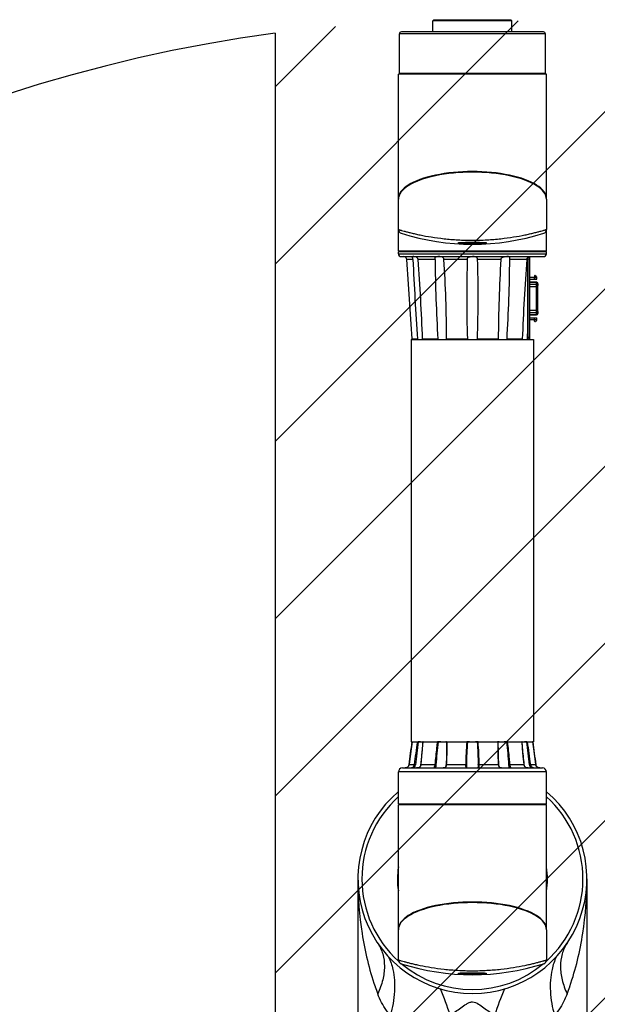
# Model space of a CAD drawing. Header units: millimetres. Extents: x 28 to 5852, y 59 to 4130.
# Tile 25 of 27: x 4163 to 4456, y 1620 to 2119. Entities that reach past the tile are written whole.
import ezdxf

# ---------------------------------------------------------------- set-up
doc = ezdxf.new("R2010")
doc.units = ezdxf.units.MM
for name, color, linetype in [('ARM2_ABL193', 7, 'Continuous'), ('COVER_S_PBL207', 7, 'Continuous'), ('COVER_S_PBL212', 7, 'Continuous'), ('FLANGE_E_PBL192', 7, 'Continuous'), ('FLANGE_J3_PBL223', 7, 'Continuous'), ('FLANGE_J4_PBL202', 7, 'Continuous'), ('FLANGE_J5_PBL194', 7, 'Continuous'), ('HOLDER_M_PBL205', 7, 'Continuous'), ('HOLDER_S_PBL208', 7, 'Continuous'), ('HOLDER_S_PBL210', 7, 'Continuous'), ('HOLDER_S_PBL213', 7, 'Continuous'), ('MODULE_M_ABL204', 7, 'Continuous'), ('MODULE_S_ABL206', 7, 'Continuous'), ('MODULE_S_ABL209', 7, 'Continuous'), ('MODULE_S_ABL211', 7, 'Continuous'), ('PIPE2_PBL214', 7, 'Continuous'), ('PLATE_PBL215', 7, 'Continuous'), ('PORT_PBL201', 7, 'Continuous'), ('오른쪽_16_VBL184', 7, 'Continuous')]:
    doc.layers.add(name, color=color, linetype=linetype)

# ---------------------------------------------------------------- blocks, each defined once
blk = doc.blocks.new('FLANGE_E_PBL192', base_point=(1288.44, 1674.54))
at = {"layer": 'FLANGE_E_PBL192', "color": 7}
for p, q in [((1268.74, 1687.99), (1268.44, 1687.69)), ((1268.44, 1681.99), (1268.44, 1687.69)), ((1308.44, 1687.69), (1268.44, 1687.69)), ((1308.14, 1687.99), (1268.74, 1687.99)), ((1308.14, 1687.99), (1308.44, 1687.69)), ((1308.44, 1681.99), (1308.44, 1687.69)), ((1251.44, 1661.19), (1251.44, 1680.99)), ((1324.44, 1681.99), (1252.44, 1681.99)), ((1325.44, 1661.19), (1325.44, 1680.99)), ((1251.54, 1661.09), (1251.44, 1661.19)), ((1251.44, 1661.19), (1325.44, 1661.19)), ((1251.54, 1661.09), (1325.34, 1661.09)), ((1325.34, 1661.09), (1325.44, 1661.19))]:
    blk.add_line(p, q, dxfattribs=at)
at = {"layer": 'FLANGE_E_PBL192', "color": 2}
blk.add_line((1325.44, 1680.99), (1251.44, 1680.99), dxfattribs=at)
at = {"layer": 'FLANGE_E_PBL192', "color": 7}
for centre, start, end in [((1252.44, 1680.99), 90, 180), ((1324.44, 1680.99), 0, 90)]:
    blk.add_arc(centre, 1, start, end, dxfattribs=at)
blk = doc.blocks.new('FLANGE_J5_PBL194', base_point=(1288.44, 1548.69))
at = {"layer": 'FLANGE_J5_PBL194', "color": 7}
for p, q in [((1251.44, 1571.19), (1250.94, 1570.69)), ((1325.44, 1571.19), (1325.94, 1570.69)), ((1250.94, 1569.69), (1250.94, 1570.69)), ((1325.94, 1570.69), (1250.94, 1570.69)), ((1252.44, 1568.19), (1324.44, 1568.19)), ((1316.44, 1529.39), (1316.44, 1567.68)), ((1325.94, 1569.69), (1325.94, 1570.69)), ((1257.83, 1526.49), (1260.66, 1526.49)), ((1263.2, 1526.49), (1270.93, 1526.49)), ((1275.34, 1526.43), (1275.34, 1526.49)), ((1275.34, 1526.49), (1285.9, 1526.49)), ((1290.99, 1526.49), (1301.54, 1526.49)), ((1301.54, 1526.49), (1301.54, 1526.43)), ((1305.96, 1526.49), (1313.68, 1526.49)), ((1316.21, 1526.19), (1316.21, 1526.21)), ((1316.44, 1526.19), (1316.44, 1526.57))]:
    blk.add_line(p, q, dxfattribs=at)
at = {"layer": 'FLANGE_J5_PBL194', "color": 2}
for p, q in [((1250.94, 1569.69), (1325.94, 1569.69)), ((1258.3, 1566.79), (1255.14, 1566.79)), ((1269.55, 1566.79), (1260.89, 1566.79)), ((1285.85, 1566.79), (1274.03, 1566.79)), ((1302.85, 1566.79), (1291.03, 1566.79)), ((1315.99, 1566.79), (1307.34, 1566.79))]:
    blk.add_line(p, q, dxfattribs=at)
at = {"layer": 'FLANGE_J5_PBL194', "color": 7}
for centre, radius, start, end in [((1252.44, 1569.69), 1.5, 180, 270), ((-5975.66, 1063.55), 7248.29, 3.661961, 3.981235), ((1830.89, 1548.37), 545.35, 178.0641, 180.0746), ((746.23, 1548.38), 545.11, 359.925, 1.9364), ((1324.44, 1569.69), 1.5, 270, 360), ((1893.88, 1547.21), 608.34, 179.9572, 181.95124), ((682.74, 1547.21), 608.6, 358.04918, 0.04235), ((1200.79, 1467.96), 81.73, 45.4394, 45.7393), ((1270.48, 1537.95), 15.09, 229.4069, 231.1858), ((1275.58, 1531.12), 6.56, 224.898, 228.7186), ((1288.47, 1527.93), 2.95, 209.187, 216.1048), ((1288.42, 1527.93), 2.95, 323.8947, 330.8129), ((1303.59, 1526.43), 2.05, 179.9978, 181.0805), ((1303.45, 1526.43), 1.91, 181.024, 186.9892), ((1301.31, 1531.12), 6.56, 311.2805, 315.1014)]:
    blk.add_arc(centre, radius, start, end, dxfattribs=at)
for points, knots in [([(1255.14, 1566.79), (1255.12, 1567.1), (1254.89, 1567.65), (1254.23, 1568.11), (1253.76, 1568.19), (1253.54, 1568.19)], [0, 0, 0, 0, 0.394685, 0.719466, 1, 1, 1, 1]), ([(1257.83, 1568.15), (1257.83, 1568.19), (1258.03, 1568.2), (1258.12, 1568.19), (1258.22, 1568.19)], [0, 0, 0, 0, 0.269402, 1, 1, 1, 1]), ([(1258.3, 1566.79), (1258.3, 1566.98), (1258.24, 1567.32), (1258.07, 1567.74), (1257.93, 1567.99), (1257.83, 1568.11), (1257.83, 1568.15)], [0, 0, 0, 0, 0.388948, 0.707111, 0.910969, 1, 1, 1, 1]), ([(1260.89, 1566.79), (1260.88, 1566.95), (1260.79, 1567.27), (1260.41, 1567.79), (1259.69, 1568.12), (1258.9, 1568.2), (1258.42, 1568.19), (1258.22, 1568.19)], [0, 0, 0, 0, 0.14437, 0.288763, 0.568855, 0.815868, 1, 1, 1, 1]), ([(1258.3, 1566.79), (1258.59, 1560.08), (1259.3, 1546.64), (1260.17, 1533.21), (1260.66, 1526.49)], [0, 0, 0, 0, 0.499756, 1, 1, 1, 1]), ([(1263.2, 1526.49), (1262.95, 1533.21), (1262.29, 1546.66), (1261.42, 1560.08), (1260.89, 1566.79)], [0, 0, 0, 0, 0.499771, 1, 1, 1, 1]), ([(1269.54, 1567.33), (1269.54, 1567.44), (1269.55, 1567.63), (1269.58, 1567.88), (1269.69, 1568.06), (1269.88, 1568.15), (1270.1, 1568.18), (1270.47, 1568.2), (1270.78, 1568.19), (1270.99, 1568.19)], [0, 0, 0, 0, 0.156828, 0.27468, 0.364256, 0.45244, 0.558175, 0.685852, 1, 1, 1, 1]), ([(1269.55, 1566.79), (1269.55, 1566.84), (1269.55, 1567.02), (1269.54, 1567.2), (1269.54, 1567.33)], [0, 0, 0, 0, 0.261025, 1, 1, 1, 1]), ([(1269.55, 1566.79), (1269.58, 1560.08), (1269.89, 1546.64), (1270.51, 1533.21), (1270.93, 1526.49)], [0, 0, 0, 0, 0.499728, 1, 1, 1, 1]), ([(1274.03, 1566.79), (1274.01, 1567.1), (1273.76, 1567.74), (1272.85, 1568.14), (1271.92, 1568.2), (1271.29, 1568.19), (1270.99, 1568.19)], [0, 0, 0, 0, 0.249101, 0.497694, 0.756772, 1, 1, 1, 1]), ([(1275.34, 1526.49), (1275.33, 1533.21), (1275.08, 1546.65), (1274.47, 1560.09), (1274.03, 1566.79)], [0, 0, 0, 0, 0.499798, 1, 1, 1, 1]), ([(1285.85, 1566.79), (1285.86, 1566.95), (1285.89, 1567.25), (1286.03, 1567.65), (1286.3, 1567.94), (1286.66, 1568.1), (1287.06, 1568.17), (1287.66, 1568.2), (1288.12, 1568.19), (1288.44, 1568.19)], [0, 0, 0, 0, 0.136816, 0.25841, 0.366328, 0.474754, 0.593233, 0.722377, 1, 1, 1, 1]), ([(1291.03, 1566.79), (1291.03, 1566.95), (1290.99, 1567.25), (1290.85, 1567.65), (1290.58, 1567.94), (1290.23, 1568.1), (1289.82, 1568.17), (1289.22, 1568.2), (1288.76, 1568.19), (1288.44, 1568.19)], [0, 0, 0, 0, 0.1368, 0.258367, 0.366264, 0.474698, 0.5932, 0.722366, 1, 1, 1, 1]), ([(1302.85, 1566.79), (1302.42, 1560.09), (1301.81, 1546.65), (1301.56, 1533.21), (1301.54, 1526.49)], [0, 0, 0, 0, 0.500202, 1, 1, 1, 1]), ([(1302.85, 1566.79), (1302.87, 1567.1), (1303.13, 1567.74), (1304.04, 1568.14), (1304.97, 1568.2), (1305.59, 1568.19), (1305.89, 1568.19)], [0, 0, 0, 0, 0.249101, 0.497694, 0.756772, 1, 1, 1, 1]), ([(1307.34, 1567.33), (1307.34, 1567.44), (1307.34, 1567.63), (1307.3, 1567.88), (1307.19, 1568.06), (1307.01, 1568.15), (1306.79, 1568.18), (1306.41, 1568.2), (1306.11, 1568.19), (1305.89, 1568.19)], [0, 0, 0, 0, 0.156828, 0.27468, 0.364256, 0.45244, 0.558175, 0.685852, 1, 1, 1, 1]), ([(1305.96, 1526.49), (1306.37, 1533.21), (1307, 1546.64), (1307.31, 1560.08), (1307.34, 1566.79)], [0, 0, 0, 0, 0.500272, 1, 1, 1, 1]), ([(1307.34, 1566.79), (1307.34, 1566.84), (1307.34, 1567.02), (1307.34, 1567.2), (1307.34, 1567.33)], [0, 0, 0, 0, 0.261025, 1, 1, 1, 1]), ([(1315.99, 1566.79), (1315.47, 1560.08), (1314.59, 1546.66), (1313.94, 1533.21), (1313.68, 1526.49)], [0, 0, 0, 0, 0.500229, 1, 1, 1, 1]), ([(1315.99, 1566.79), (1316.01, 1566.95), (1316.09, 1567.27), (1316.48, 1567.79), (1317.19, 1568.12), (1317.98, 1568.2), (1318.46, 1568.19), (1318.67, 1568.19)], [0, 0, 0, 0, 0.144418, 0.288859, 0.569021, 0.816015, 1, 1, 1, 1])]:
    blk.add_open_spline(points, degree=3, knots=knots, dxfattribs=at)
for points in [[(1263.37, 1526.19), (1263.32, 1526.3), (1263.26, 1526.4), (1263.2, 1526.49)], [(1275.33, 1526.19), (1275.34, 1526.27), (1275.34, 1526.35), (1275.34, 1526.43)], [(1313.68, 1526.49), (1313.62, 1526.4), (1313.57, 1526.3), (1313.51, 1526.19)], [(1316.21, 1526.21), (1316.24, 1526.61), (1316.27, 1527.01), (1316.3, 1527.41)], [(1316.3, 1527.41), (1316.35, 1528.1), (1316.39, 1528.79), (1316.44, 1529.48)]]:
    blk.add_open_spline(points, degree=3, dxfattribs=at)
blk = doc.blocks.new('PORT_PBL201', base_point=(1319.54, 1546.97))
at = {"layer": 'PORT_PBL201', "color": 7}
for p, q in [((1317.44, 1557.79), (1319.74, 1557.79)), ((1317.44, 1556.79), (1321.04, 1556.79)), ((1319.94, 1558.48), (1319.94, 1557.99)), ((1319.94, 1556.79), (1319.94, 1557.64)), ((1321.04, 1557.64), (1319.94, 1557.64)), ((1320.06, 1558.62), (1320.12, 1558.64)), ((1320.42, 1558.54), (1320.97, 1557.88)), ((1321.04, 1556.79), (1321.04, 1557.69)), ((1320.84, 1555.19), (1317.44, 1555.19)), ((1321.64, 1554.48), (1321.64, 1554.48)), ((1321.64, 1554.48), (1321.64, 1554.48)), ((1321.64, 1554.46), (1321.64, 1553.6)), ((1321.64, 1539.52), (1321.64, 1554.42)), ((1321.64, 1554.42), (1321.64, 1554.42)), ((1321.64, 1553.86), (1321.64, 1553.86)), ((1321.64, 1553.78), (1321.64, 1553.78)), ((1321.64, 1553.63), (1321.64, 1553.63)), ((1320.84, 1538.74), (1317.44, 1538.74)), ((1317.44, 1537.14), (1321.04, 1537.14)), ((1319.74, 1536.14), (1317.44, 1536.14)), ((1319.94, 1536.29), (1319.94, 1537.14)), ((1319.94, 1536.29), (1321.04, 1536.29)), ((1321.04, 1536.25), (1321.04, 1537.14)), ((1321.64, 1540.34), (1321.64, 1540.35)), ((1321.64, 1540.34), (1321.64, 1539.48)), ((1321.64, 1540.31), (1321.64, 1540.31)), ((1321.64, 1540.16), (1321.64, 1540.15)), ((1321.64, 1540.08), (1321.64, 1540.08)), ((1321.64, 1539.52), (1321.64, 1539.52)), ((1319.94, 1535.46), (1319.94, 1535.94)), ((1320.12, 1535.3), (1320.06, 1535.32)), ((1320.97, 1536.06), (1320.42, 1535.4))]:
    blk.add_line(p, q, dxfattribs=at)
at = {"layer": 'PORT_PBL201', "color": 2}
for p, q in [((1319.94, 1557.58), (1321.04, 1557.58)), ((1320.84, 1555.14), (1317.44, 1555.14)), ((1317.44, 1554.24), (1320.84, 1554.24)), ((1321.19, 1552.82), (1317.44, 1552.82)), ((1320.84, 1538.74), (1320.84, 1555.19)), ((1321.61, 1552.82), (1321.19, 1552.82)), ((1321.64, 1554.39), (1321.64, 1554.39)), ((1321.64, 1553.56), (1321.64, 1553.56)), ((1317.44, 1541.12), (1321.64, 1541.12)), ((1320.84, 1539.7), (1317.44, 1539.7)), ((1317.44, 1538.79), (1320.84, 1538.79)), ((1319.94, 1536.36), (1321.04, 1536.36)), ((1321.64, 1540.38), (1321.64, 1540.38)), ((1321.64, 1539.55), (1321.64, 1539.55))]:
    blk.add_line(p, q, dxfattribs=at)
at = {"layer": 'PORT_PBL201', "color": 7}
for centre, radius, start, end in [((1319.74, 1557.99), 0.2, 270, 360), ((1320.09, 1558.48), 0.15, 103.2725, 180), ((1320.19, 1558.34), 0.3, 40, 103.2725), ((1320.74, 1557.69), 0.3, 0, 40), ((1320.84, 1554.39), 0.8, 6.1705, 90), ((1318.41, 1554.37), 3.23, 0.9472, 1.2362), ((1322.09, 1553.6), 0.454, 180.0379, 180.9412), ((1322.4, 1553.61), 0.76, 180.9756, 182.237), ((1319.74, 1535.94), 0.2, 0, 90), ((1320.84, 1539.54), 0.8, 270, 353.8295), ((1320.74, 1536.25), 0.3, 320, 360), ((1322.54, 1540.33), 0.903, 177.8119, 178.3682), ((1318.41, 1539.57), 3.24, 358.7661, 359.0528), ((1320.09, 1535.46), 0.15, 180, 256.7275), ((1320.19, 1535.59), 0.3, 256.7275, 320)]:
    blk.add_arc(centre, radius, start, end, dxfattribs=at)
at = {"layer": 'PORT_PBL201', "color": 2}
for centre, start, end in [((1320.9, 1553.47), 8.049, 9.8251), ((1320.9, 1540.47), 350.1731, 351.951)]:
    blk.add_arc(centre, 0.743, start, end, dxfattribs=at)
for points, knots in [([(1321.64, 1554.48), (1321.61, 1554.66), (1321.41, 1555.01), (1321.03, 1555.14), (1320.84, 1555.14)], [0, 0, 0, 0, 0.494333, 1, 1, 1, 1]), ([(1320.84, 1554.24), (1321.03, 1554.24), (1321.4, 1554.12), (1321.6, 1553.78), (1321.63, 1553.6)], [0, 0, 0, 0, 0.505443, 1, 1, 1, 1]), ([(1321.64, 1552.83), (1321.64, 1552.82), (1321.63, 1552.82), (1321.61, 1552.82), (1321.61, 1552.82)], [0, 0, 0, 0, 0.337617, 1, 1, 1, 1]), ([(1321.63, 1540.34), (1321.6, 1540.16), (1321.4, 1539.82), (1321.03, 1539.7), (1320.84, 1539.7)], [0, 0, 0, 0, 0.494483, 1, 1, 1, 1]), ([(1320.84, 1538.79), (1321.03, 1538.79), (1321.41, 1538.93), (1321.61, 1539.28), (1321.64, 1539.46)], [0, 0, 0, 0, 0.505594, 1, 1, 1, 1])]:
    blk.add_open_spline(points, degree=3, knots=knots, dxfattribs=at)
at = {"layer": 'PORT_PBL201', "color": 7}
for points, knots in [([(1321.64, 1554.48), (1321.64, 1554.48), (1321.64, 1554.47), (1321.64, 1554.45), (1321.64, 1554.44)], [0, 0, 0, 0, 0.149814, 1, 1, 1, 1]), ([(1321.64, 1554.48), (1321.64, 1554.48), (1321.64, 1554.48), (1321.64, 1554.48), (1321.64, 1554.48)], [0, 0, 0, 0, 0.712711, 1, 1, 1, 1]), ([(1321.64, 1553.49), (1321.64, 1553.5), (1321.64, 1553.53), (1321.64, 1553.56), (1321.64, 1553.58)], [0, 0, 0, 0, 0.293112, 1, 1, 1, 1]), ([(1321.64, 1552.83), (1321.64, 1552.89), (1321.64, 1553.11), (1321.64, 1553.33), (1321.64, 1553.49)], [0, 0, 0, 0, 0.291076, 1, 1, 1, 1]), ([(1321.64, 1540.45), (1321.64, 1540.5), (1321.64, 1540.72), (1321.64, 1540.94), (1321.64, 1541.11)], [0, 0, 0, 0, 0.193921, 1, 1, 1, 1]), ([(1321.64, 1540.36), (1321.64, 1540.37), (1321.64, 1540.4), (1321.64, 1540.43), (1321.64, 1540.45)], [0, 0, 0, 0, 0.205749, 1, 1, 1, 1]), ([(1321.64, 1539.5), (1321.64, 1539.5), (1321.64, 1539.48), (1321.64, 1539.47), (1321.64, 1539.46)], [0, 0, 0, 0, 0.349425, 1, 1, 1, 1]), ([(1321.64, 1539.45), (1321.64, 1539.45), (1321.64, 1539.46), (1321.64, 1539.46), (1321.64, 1539.46)], [0, 0, 0, 0, 0.259497, 1, 1, 1, 1]), ([(1321.64, 1539.46), (1321.64, 1539.46), (1321.64, 1539.46), (1321.64, 1539.46), (1321.64, 1539.45)], [0, 0, 0, 0, 0.67208, 1, 1, 1, 1])]:
    blk.add_open_spline(points, degree=3, knots=knots, dxfattribs=at)
for points in [[(1321.64, 1554.46), (1321.64, 1554.46), (1321.64, 1554.47), (1321.64, 1554.48)], [(1321.64, 1539.46), (1321.64, 1539.47), (1321.64, 1539.48), (1321.64, 1539.48)]]:
    blk.add_open_spline(points, degree=3, dxfattribs=at)
blk = doc.blocks.new('FLANGE_J4_PBL202', base_point=(1288.44, 1306.54))
at = {"layer": 'FLANGE_J4_PBL202', "color": 7}
for p, q in [((1257.97, 1322.49), (1257.86, 1322.39)), ((1257.86, 1322.39), (1257.86, 1322.4)), ((1257.86, 1322.4), (1260.53, 1322.4)), ((1260.53, 1322.4), (1260.63, 1322.39)), ((1260.63, 1322.39), (1260.78, 1322.39)), ((1260.78, 1322.39), (1260.95, 1322.38)), ((1262.15, 1322.38), (1260.95, 1322.38)), ((1262.15, 1322.38), (1262.2, 1322.49)), ((1263.41, 1322.49), (1263.3, 1322.39)), ((1263.3, 1322.39), (1263.3, 1322.39)), ((1263.39, 1322.4), (1270.68, 1322.4)), ((1272.4, 1322.38), (1271.19, 1322.38)), ((1272.4, 1322.38), (1272.4, 1322.49)), ((1275.07, 1322.49), (1274.97, 1322.38)), ((1275.33, 1322.38), (1274.97, 1322.38)), ((1275.63, 1322.4), (1285.59, 1322.4)), ((1286.96, 1322.38), (1286.05, 1322.38)), ((1286.96, 1322.38), (1286.9, 1322.49)), ((1289.98, 1322.49), (1289.93, 1322.38)), ((1290.84, 1322.38), (1289.93, 1322.38)), ((1291.3, 1322.4), (1301.26, 1322.4)), ((1301.91, 1322.38), (1301.55, 1322.38)), ((1301.91, 1322.38), (1301.81, 1322.49)), ((1304.48, 1322.49), (1304.48, 1322.38)), ((1305.7, 1322.38), (1304.48, 1322.38)), ((1306.15, 1322.39), (1306.21, 1322.4)), ((1306.21, 1322.4), (1313.5, 1322.4)), ((1313.59, 1322.39), (1313.48, 1322.49)), ((1313.59, 1322.39), (1313.59, 1322.39)), ((1314.68, 1322.49), (1314.74, 1322.38)), ((1315.93, 1322.38), (1314.74, 1322.38)), ((1315.93, 1322.38), (1316.26, 1322.39)), ((1316.26, 1322.39), (1316.35, 1322.4)), ((1316.35, 1322.4), (1319.02, 1322.4)), ((1319.03, 1322.39), (1318.91, 1322.49)), ((1319.02, 1322.4), (1319.03, 1322.4)), ((1275.34, 1320.67), (1275.34, 1320.66)), ((1301.54, 1320.66), (1301.54, 1320.67)), ((1250.94, 1291.09), (1250.94, 1307.19)), ((1252.94, 1309.19), (1323.94, 1309.19)), ((1256.07, 1310.13), (1255.76, 1309.76)), ((1256.28, 1310.59), (1256.07, 1310.13)), ((1256.36, 1310.93), (1256.28, 1310.59)), ((1285.54, 1309.79), (1285.54, 1309.79)), ((1291.29, 1309.25), (1291.27, 1309.22)), ((1291.34, 1309.79), (1291.34, 1309.79)), ((1320.81, 1310.14), (1320.6, 1310.6)), ((1321.12, 1309.76), (1320.81, 1310.14)), ((1321.12, 1309.76), (1321.12, 1309.76)), ((1321.68, 1309.4), (1321.48, 1309.49)), ((1325.94, 1291.09), (1325.94, 1307.19)), ((1250.94, 1291.09), (1325.94, 1291.09)), ((1251.44, 1290.59), (1250.94, 1291.09)), ((1325.44, 1290.59), (1325.94, 1291.09))]:
    blk.add_line(p, q, dxfattribs=at)
at = {"layer": 'FLANGE_J4_PBL202', "color": 2}
for p, q in [((1260.53, 1322.4), (1260.63, 1322.49)), ((1260.96, 1322.49), (1260.95, 1322.38)), ((1263.48, 1322.49), (1263.39, 1322.4)), ((1263.39, 1322.38), (1263.39, 1322.4)), ((1263.39, 1322.38), (1263.39, 1322.4)), ((1270.68, 1322.4), (1270.74, 1322.49)), ((1271.14, 1322.49), (1271.19, 1322.38)), ((1275.33, 1322.38), (1275.45, 1322.49)), ((1275.33, 1322.38), (1275.34, 1320.67)), ((1275.67, 1322.49), (1275.63, 1322.4)), ((1285.59, 1322.4), (1285.6, 1322.49)), ((1285.96, 1322.49), (1286.05, 1322.38)), ((1290.84, 1322.38), (1290.93, 1322.49)), ((1291.29, 1322.49), (1291.3, 1322.4)), ((1301.26, 1322.4), (1301.21, 1322.49)), ((1301.44, 1322.49), (1301.55, 1322.38)), ((1301.54, 1320.67), (1301.55, 1322.38)), ((1305.7, 1322.38), (1305.75, 1322.49)), ((1306.14, 1322.49), (1306.21, 1322.4)), ((1313.5, 1322.4), (1313.41, 1322.49)), ((1313.5, 1322.4), (1313.5, 1322.38)), ((1313.5, 1322.4), (1313.5, 1322.38)), ((1315.93, 1322.38), (1315.93, 1322.49)), ((1316.25, 1322.49), (1316.35, 1322.4)), ((1325.94, 1307.19), (1250.94, 1307.19)), ((1256.36, 1310.93), (1256.36, 1310.93)), ((1256.36, 1310.93), (1258.94, 1310.93)), ((1262.37, 1310.93), (1269.43, 1310.93)), ((1275.37, 1310.93), (1285.02, 1310.93)), ((1291.87, 1310.93), (1301.52, 1310.93)), ((1307.45, 1310.93), (1314.51, 1310.93)), ((1317.94, 1310.93), (1320.53, 1310.93)), ((1320.53, 1310.93), (1320.53, 1310.93))]:
    blk.add_line(p, q, dxfattribs=at)
at = {"layer": 'FLANGE_J4_PBL202', "color": 7}
for points in [[(1257.86, 1322.39), (1257.42, 1318.96), (1256.9, 1315), (1256.36, 1310.93)], [(1263.3, 1322.39), (1263.04, 1318.99), (1262.69, 1314.97), (1262.28, 1310.91)], [(1314.61, 1310.91), (1314.2, 1314.95), (1313.84, 1318.98), (1313.59, 1322.39)], [(1320.53, 1310.93), (1319.99, 1314.98), (1319.47, 1318.94), (1319.03, 1322.39)], [(1275.34, 1320.66), (1275.33, 1318.7), (1275.24, 1314.84), (1275.07, 1310.89)], [(1301.81, 1310.89), (1301.64, 1314.83), (1301.56, 1318.69), (1301.54, 1320.66)], [(1256.29, 1310.6), (1256.07, 1310.14), (1255.77, 1309.76), (1255.41, 1309.49), (1255.02, 1309.31), (1254.6, 1309.21), (1254.3, 1309.19)], [(1255.41, 1309.49), (1255.4, 1309.49), (1255.21, 1309.4)], [(1262.28, 1310.91), (1262.22, 1310.6), (1262.05, 1310.14), (1261.78, 1309.76), (1261.44, 1309.48), (1261.04, 1309.31), (1260.57, 1309.21), (1260.19, 1309.19)], [(1275.07, 1310.89), (1275.04, 1310.54), (1274.95, 1310.07), (1274.82, 1309.72), (1274.61, 1309.45), (1274.32, 1309.29), (1273.96, 1309.21), (1273.65, 1309.19)], [(1285.61, 1309.22), (1285.61, 1309.22), (1285.58, 1309.29), (1285.55, 1309.49), (1285.54, 1309.79)], [(1285.8, 1309.19), (1285.7, 1309.2), (1285.62, 1309.22)], [(1291.27, 1309.22), (1291.28, 1309.22), (1291.2, 1309.2), (1291.08, 1309.19)], [(1291.34, 1309.79), (1291.33, 1309.5), (1291.3, 1309.3), (1291.29, 1309.25)], [(1303.23, 1309.19), (1302.93, 1309.21), (1302.57, 1309.29), (1302.28, 1309.45), (1302.08, 1309.71), (1301.94, 1310.06), (1301.85, 1310.52), (1301.81, 1310.89)], [(1316.7, 1309.19), (1316.33, 1309.21), (1315.86, 1309.3), (1315.46, 1309.48), (1315.11, 1309.75), (1314.84, 1310.12), (1314.67, 1310.58), (1314.61, 1310.91)], [(1322.59, 1309.19), (1322.29, 1309.21), (1321.87, 1309.31), (1321.48, 1309.49), (1321.13, 1309.75), (1320.82, 1310.13), (1320.6, 1310.59), (1320.53, 1310.93)]]:
    blk.add_lwpolyline(points, dxfattribs=at)
at = {"layer": 'FLANGE_J4_PBL202', "color": 2}
for centre, radius, start, end in [((-489.74, 1545.54), 1761.79, 352.34716, 352.72334), ((1647.55, 1263), 391.55, 171.275, 172.9693), ((1719.38, 1262.5), 462.32, 172.5581, 173.9958), ((857.52, 1262.5), 462.31, 6.0041, 7.4419), ((929.36, 1263), 391.53, 7.0307, 8.7251), ((3066.64, 1545.55), 1761.81, 187.27666, 187.65283), ((1254.3, 1311.53), 2.33, 269.9827, 276.7406), ((1254.3, 1311.47), 2.27, 276.7625, 278.3086), ((1254.31, 1311.41), 2.21, 278.2877, 288.3721), ((1254.34, 1311.33), 2.13, 288.4483, 289.4954), ((1254.36, 1311.28), 2.07, 289.458, 300.8963), ((1254.37, 1311.19), 2, 342.9588, 352.3509), ((1260.24, 1312.52), 3.32, 275.4108, 275.8789), ((1260.02, 1311.18), 2.37, 347.2702, 353.8826), ((1285.66, 1310.01), 0.808, 254.1964, 255.1676)]:
    blk.add_arc(centre, radius, start, end, dxfattribs=at)
at = {"layer": 'FLANGE_J4_PBL202', "color": 7}
for centre, radius, start, end in [((1262.15, 1323.86), 1.48, 270.0165, 272.8316), ((1269.96, 1289.39), 33.02, 88.4735, 88.7528), ((1270, 1291.45), 30.95, 88.1156, 88.4424), ((1270.07, 1293.26), 29.14, 87.9008, 88.1397), ((1270.44, 1303.4), 19, 87.7388, 87.8935), ((1285.23, 1302.32), 20.08, 88.488, 88.9939), ((1285.46, 1310.82), 11.58, 87.5633, 88.502), ((1291.46, 1309.83), 12.57, 91.5282, 92.2609), ((1291.64, 1302.69), 19.71, 91.0016, 91.5168), ((1306.38, 1305.1), 17.29, 92.1076, 92.2776), ((1306.79, 1294.08), 28.32, 91.8531, 92.0983), ((1306.87, 1291.98), 30.42, 91.3572, 91.8808), ((1314.74, 1323.86), 1.48, 267.1669, 269.9835), ((1252.94, 1307.19), 2, 90, 180), ((1323.94, 1307.19), 2, 0, 90)]:
    blk.add_arc(centre, radius, start, end, dxfattribs=at)
for points, knots in [([(1262.22, 1322.38), (1262.27, 1322.38), (1262.47, 1322.4), (1262.66, 1322.46), (1262.8, 1322.5)], [0, 0, 0, 0, 0.266116, 1, 1, 1, 1]), ([(1263.3, 1322.39), (1263.3, 1322.39), (1263.34, 1322.39), (1263.37, 1322.39), (1263.39, 1322.4)], [0, 0, 0, 0, 0.28387, 1, 1, 1, 1]), ([(1274.48, 1322.5), (1274.53, 1322.48), (1274.69, 1322.43), (1274.85, 1322.38), (1274.97, 1322.38)], [0, 0, 0, 0, 0.285623, 1, 1, 1, 1]), ([(1275.33, 1322.38), (1275.35, 1322.39), (1275.4, 1322.39), (1275.45, 1322.39), (1275.48, 1322.39)], [0, 0, 0, 0, 0.306622, 1, 1, 1, 1]), ([(1286.96, 1322.38), (1287.02, 1322.38), (1287.27, 1322.4), (1287.52, 1322.46), (1287.71, 1322.5)], [0, 0, 0, 0, 0.237795, 1, 1, 1, 1]), ([(1289.17, 1322.5), (1289.24, 1322.48), (1289.49, 1322.43), (1289.74, 1322.38), (1289.93, 1322.38)], [0, 0, 0, 0, 0.260476, 1, 1, 1, 1]), ([(1290.84, 1322.38), (1290.85, 1322.38), (1290.89, 1322.38), (1290.93, 1322.39), (1290.96, 1322.39)], [0, 0, 0, 0, 0.214669, 1, 1, 1, 1]), ([(1301.41, 1322.39), (1301.42, 1322.39), (1301.45, 1322.39), (1301.48, 1322.39), (1301.51, 1322.39)], [0, 0, 0, 0, 0.296725, 1, 1, 1, 1]), ([(1301.51, 1322.39), (1301.51, 1322.39), (1301.53, 1322.38), (1301.54, 1322.38), (1301.55, 1322.38)], [0, 0, 0, 0, 0.375047, 1, 1, 1, 1]), ([(1301.91, 1322.38), (1301.95, 1322.38), (1302.12, 1322.4), (1302.28, 1322.46), (1302.41, 1322.5)], [0, 0, 0, 0, 0.211645, 1, 1, 1, 1]), ([(1313.5, 1322.4), (1313.51, 1322.4), (1313.53, 1322.39), (1313.56, 1322.39), (1313.57, 1322.39)], [0, 0, 0, 0, 0.31879, 1, 1, 1, 1]), ([(1313.57, 1322.39), (1313.58, 1322.39), (1313.58, 1322.39), (1313.59, 1322.39), (1313.59, 1322.39)], [0, 0, 0, 0, 0.684665, 1, 1, 1, 1]), ([(1314.09, 1322.5), (1314.13, 1322.48), (1314.32, 1322.43), (1314.52, 1322.39), (1314.67, 1322.38)], [0, 0, 0, 0, 0.232914, 1, 1, 1, 1])]:
    blk.add_open_spline(points, degree=3, knots=knots, dxfattribs=at)
at = {"layer": 'FLANGE_J4_PBL202', "color": 2}
for points, knots in [([(1262.37, 1310.93), (1262.48, 1311.88), (1262.87, 1315.69), (1263.2, 1319.51), (1263.39, 1322.38)], [0, 0, 0, 0, 0.250545, 1, 1, 1, 1]), ([(1270.68, 1322.4), (1270.55, 1321.44), (1270.05, 1317.63), (1269.67, 1313.8), (1269.43, 1310.93)], [0, 0, 0, 0, 0.250344, 1, 1, 1, 1]), ([(1275.37, 1310.93), (1275.42, 1311.88), (1275.6, 1315.7), (1275.66, 1319.53), (1275.63, 1322.4)], [0, 0, 0, 0, 0.250376, 1, 1, 1, 1]), ([(1301.26, 1322.4), (1301.25, 1321.44), (1301.24, 1317.62), (1301.36, 1313.79), (1301.52, 1310.93)], [0, 0, 0, 0, 0.249613, 1, 1, 1, 1]), ([(1307.45, 1310.93), (1307.38, 1311.88), (1307.04, 1315.71), (1306.61, 1319.54), (1306.21, 1322.4)], [0, 0, 0, 0, 0.249673, 1, 1, 1, 1]), ([(1313.5, 1322.38), (1313.56, 1321.43), (1313.84, 1317.6), (1314.2, 1313.79), (1314.51, 1310.93)], [0, 0, 0, 0, 0.249375, 1, 1, 1, 1]), ([(1255.42, 1309.5), (1255.62, 1309.62), (1255.99, 1309.94), (1256.22, 1310.38), (1256.29, 1310.61)], [0, 0, 0, 0, 0.497195, 1, 1, 1, 1]), ([(1257.88, 1309.29), (1257.85, 1309.28), (1257.78, 1309.25), (1257.7, 1309.22), (1257.65, 1309.21)], [0, 0, 0, 0, 0.293575, 1, 1, 1, 1]), ([(1258.94, 1310.93), (1258.92, 1310.74), (1258.75, 1310.09), (1258.3, 1309.51), (1257.88, 1309.29)], [0, 0, 0, 0, 0.287719, 1, 1, 1, 1]), ([(1258.87, 1309.19), (1258.97, 1309.3), (1259.34, 1309.79), (1259.54, 1310.4), (1259.59, 1310.86)], [0, 0, 0, 0, 0.237695, 1, 1, 1, 1]), ([(1259.59, 1310.86), (1259.53, 1310.87), (1259.32, 1310.9), (1259.1, 1310.93), (1258.94, 1310.93)], [0, 0, 0, 0, 0.290048, 1, 1, 1, 1]), ([(1260.58, 1309.21), (1260.99, 1309.26), (1261.61, 1309.45), (1262.14, 1310.08), (1262.28, 1310.46), (1262.33, 1310.66)], [0, 0, 0, 0, 0.503193, 0.749918, 1, 1, 1, 1]), ([(1262.28, 1310.91), (1262.28, 1310.92), (1262.32, 1310.92), (1262.35, 1310.93), (1262.37, 1310.93)], [0, 0, 0, 0, 0.277043, 1, 1, 1, 1]), ([(1269.43, 1310.93), (1269.42, 1310.8), (1269.39, 1310.55), (1269.3, 1310.19), (1269.19, 1309.88), (1269.09, 1309.62), (1269.02, 1309.43), (1268.97, 1309.3), (1269, 1309.2), (1269.06, 1309.19), (1269.09, 1309.19)], [0, 0, 0, 0, 0.20769, 0.405469, 0.585087, 0.736057, 0.848243, 0.917685, 0.955725, 1, 1, 1, 1]), ([(1270.12, 1310.86), (1270.08, 1310.87), (1269.85, 1310.91), (1269.62, 1310.93), (1269.43, 1310.93)], [0, 0, 0, 0, 0.208535, 1, 1, 1, 1]), ([(1269.72, 1309.19), (1269.77, 1309.31), (1269.97, 1309.84), (1270.09, 1310.41), (1270.12, 1310.86)], [0, 0, 0, 0, 0.215517, 1, 1, 1, 1]), ([(1273.65, 1309.19), (1273.9, 1309.19), (1274.36, 1309.22), (1275.23, 1309.68), (1275.35, 1310.46), (1275.37, 1310.93)], [0, 0, 0, 0, 0.263602, 0.497557, 1, 1, 1, 1]), ([(1275.07, 1310.89), (1275.07, 1310.89), (1275.11, 1310.91), (1275.2, 1310.92), (1275.3, 1310.93), (1275.37, 1310.93)], [0, 0, 0, 0, 0.088254, 0.291026, 1, 1, 1, 1]), ([(1285.02, 1310.93), (1285.01, 1310.72), (1285, 1310.34), (1284.99, 1309.83), (1285.1, 1309.4), (1285.33, 1309.27), (1285.44, 1309.24)], [0, 0, 0, 0, 0.329925, 0.609451, 0.817456, 1, 1, 1, 1]), ([(1285.56, 1310.86), (1285.55, 1310.88), (1285.48, 1310.89), (1285.37, 1310.91), (1285.2, 1310.92), (1285.08, 1310.93), (1285.02, 1310.93)], [0, 0, 0, 0, 0.116638, 0.344469, 0.653897, 1, 1, 1, 1]), ([(1285.54, 1309.79), (1285.54, 1309.88), (1285.55, 1310.23), (1285.56, 1310.59), (1285.56, 1310.86)], [0, 0, 0, 0, 0.235794, 1, 1, 1, 1]), ([(1291.3, 1309.21), (1291.43, 1309.22), (1291.71, 1309.3), (1291.86, 1309.66), (1291.89, 1309.97), (1291.89, 1310.38), (1291.87, 1310.7), (1291.87, 1310.93)], [0, 0, 0, 0, 0.19607, 0.393116, 0.520262, 0.666941, 1, 1, 1, 1]), ([(1291.32, 1310.86), (1291.34, 1310.88), (1291.4, 1310.89), (1291.52, 1310.91), (1291.69, 1310.92), (1291.81, 1310.93), (1291.87, 1310.93)], [0, 0, 0, 0, 0.116632, 0.344465, 0.653899, 1, 1, 1, 1]), ([(1291.32, 1310.86), (1291.32, 1310.77), (1291.33, 1310.41), (1291.34, 1310.05), (1291.34, 1309.79)], [0, 0, 0, 0, 0.261184, 1, 1, 1, 1]), ([(1301.81, 1310.89), (1301.81, 1310.89), (1301.78, 1310.91), (1301.69, 1310.92), (1301.59, 1310.93), (1301.52, 1310.93)], [0, 0, 0, 0, 0.088258, 0.291028, 1, 1, 1, 1]), ([(1301.52, 1310.93), (1301.54, 1310.46), (1301.66, 1309.68), (1302.52, 1309.22), (1302.99, 1309.19), (1303.23, 1309.19)], [0, 0, 0, 0, 0.502442, 0.736396, 1, 1, 1, 1]), ([(1306.76, 1310.86), (1306.81, 1310.87), (1307.04, 1310.91), (1307.27, 1310.93), (1307.45, 1310.93)], [0, 0, 0, 0, 0.208529, 1, 1, 1, 1]), ([(1306.76, 1310.86), (1306.77, 1310.7), (1306.84, 1310.13), (1307.01, 1309.58), (1307.16, 1309.19)], [0, 0, 0, 0, 0.274312, 1, 1, 1, 1]), ([(1307.8, 1309.19), (1307.83, 1309.19), (1307.89, 1309.2), (1307.92, 1309.3), (1307.87, 1309.43), (1307.8, 1309.62), (1307.69, 1309.88), (1307.59, 1310.19), (1307.5, 1310.55), (1307.46, 1310.8), (1307.45, 1310.93)], [0, 0, 0, 0, 0.044275, 0.082315, 0.151756, 0.263942, 0.414913, 0.59453, 0.79231, 1, 1, 1, 1]), ([(1314.61, 1310.91), (1314.61, 1310.92), (1314.56, 1310.92), (1314.54, 1310.93), (1314.51, 1310.93)], [0, 0, 0, 0, 0.277075, 1, 1, 1, 1]), ([(1314.51, 1310.93), (1314.54, 1310.67), (1314.67, 1310.16), (1315.35, 1309.34), (1316.18, 1309.19), (1316.7, 1309.19)], [0, 0, 0, 0, 0.252089, 0.498695, 1, 1, 1, 1]), ([(1317.29, 1310.86), (1317.36, 1310.87), (1317.57, 1310.9), (1317.79, 1310.93), (1317.94, 1310.93)], [0, 0, 0, 0, 0.290041, 1, 1, 1, 1]), ([(1317.29, 1310.86), (1317.31, 1310.7), (1317.42, 1310.1), (1317.71, 1309.53), (1318.01, 1309.19)], [0, 0, 0, 0, 0.260008, 1, 1, 1, 1]), ([(1319, 1309.3), (1318.89, 1309.36), (1318.35, 1309.75), (1318.01, 1310.4), (1317.94, 1310.93)], [0, 0, 0, 0, 0.198268, 1, 1, 1, 1]), ([(1319.33, 1309.19), (1319.32, 1309.19), (1319.25, 1309.2), (1319.18, 1309.22), (1319.13, 1309.24)], [0, 0, 0, 0, 0.194471, 1, 1, 1, 1]), ([(1320.53, 1310.93), (1320.56, 1310.67), (1320.74, 1310.16), (1321.4, 1309.42), (1322.14, 1309.19), (1322.59, 1309.19)], [0, 0, 0, 0, 0.269844, 0.538515, 1, 1, 1, 1])]:
    blk.add_open_spline(points, degree=3, knots=knots, dxfattribs=at)
for points in [[(1270.12, 1310.86), (1270.39, 1314.71), (1270.73, 1318.55), (1271.19, 1322.38)], [(1285.59, 1322.4), (1285.25, 1318.58), (1285.08, 1314.75), (1285.02, 1310.93)], [(1285.56, 1310.86), (1285.62, 1314.7), (1285.76, 1318.55), (1286.05, 1322.38)], [(1290.84, 1322.38), (1291.12, 1318.55), (1291.27, 1314.7), (1291.32, 1310.86)], [(1291.87, 1310.93), (1291.81, 1314.75), (1291.64, 1318.58), (1291.3, 1322.4)], [(1305.7, 1322.38), (1306.15, 1318.55), (1306.49, 1314.71), (1306.76, 1310.86)], [(1257.65, 1309.21), (1257.62, 1309.2), (1257.58, 1309.19), (1257.55, 1309.19)], [(1260.19, 1309.19), (1260.31, 1309.19), (1260.43, 1309.2), (1260.55, 1309.21)], [(1285.45, 1309.23), (1285.52, 1309.21), (1285.6, 1309.2), (1285.67, 1309.2)], [(1285.67, 1309.2), (1285.72, 1309.2), (1285.76, 1309.19), (1285.8, 1309.19)], [(1291.08, 1309.19), (1291.15, 1309.19), (1291.23, 1309.2), (1291.3, 1309.21)], [(1319.13, 1309.24), (1319.09, 1309.26), (1319.04, 1309.28), (1319, 1309.3)]]:
    blk.add_open_spline(points, degree=3, dxfattribs=at)
at = {"layer": 'FLANGE_J4_PBL202', "color": 7}
for points in [[(1272.4, 1322.38), (1272.68, 1322.38), (1272.95, 1322.44), (1273.21, 1322.5)], [(1275.48, 1322.39), (1275.53, 1322.39), (1275.58, 1322.39), (1275.63, 1322.4)], [(1285.95, 1322.39), (1285.99, 1322.38), (1286.02, 1322.38), (1286.05, 1322.38)], [(1301.26, 1322.4), (1301.31, 1322.39), (1301.36, 1322.39), (1301.41, 1322.39)], [(1303.67, 1322.5), (1303.94, 1322.44), (1304.21, 1322.38), (1304.48, 1322.38)]]:
    blk.add_open_spline(points, degree=3, dxfattribs=at)
blk = doc.blocks.new('PIPE2_PBL214', base_point=(1288.44, 1424.34))
at = {"layer": 'PIPE2_PBL214', "color": 7}
for p, q in [((1257.44, 1526.19), (1257.44, 1322.49)), ((1257.44, 1526.19), (1319.44, 1526.19)), ((1319.44, 1526.19), (1319.44, 1322.49)), ((1257.44, 1322.49), (1319.44, 1322.49))]:
    blk.add_line(p, q, dxfattribs=at)
blk = doc.blocks.new('PLATE_PBL215', base_point=(1316.94, 1547.19))
at = {"layer": 'PLATE_PBL215', "color": 7}
for p, q in [((1316.44, 1566.99), (1316.44, 1526.57)), ((1316.98, 1567.99), (1317.44, 1567.99)), ((1317.44, 1526.39), (1317.44, 1567.99)), ((1317.44, 1526.39), (1316.44, 1526.39))]:
    blk.add_line(p, q, dxfattribs=at)
at = {"layer": 'PLATE_PBL215', "color": 2}
for p, q in [((1317.44, 1566.99), (1316.44, 1566.99)), ((1316.44, 1527.39), (1317.44, 1527.39))]:
    blk.add_line(p, q, dxfattribs=at)
blk = doc.blocks.new('ARM2_ABL193', base_point=(1288.44, 1430.89))
at = {"layer": 'FLANGE_J4_PBL202'}
blk.add_blockref('FLANGE_J4_PBL202', (1288.44, 1306.54), dxfattribs=at)
at = {"layer": 'FLANGE_J5_PBL194'}
blk.add_blockref('FLANGE_J5_PBL194', (1288.44, 1548.69), dxfattribs=at)
at = {"layer": 'PIPE2_PBL214'}
blk.add_blockref('PIPE2_PBL214', (1288.44, 1424.34), dxfattribs=at)
at = {"layer": 'PLATE_PBL215'}
blk.add_blockref('PLATE_PBL215', (1316.94, 1547.19), dxfattribs=at)
at = {"layer": 'PORT_PBL201'}
blk.add_blockref('PORT_PBL201', (1319.54, 1546.97), dxfattribs=at)
blk = doc.blocks.new('HOLDER_M_PBL205', base_point=(1288.44, 1218.49))
at = {"layer": 'HOLDER_M_PBL205', "color": 2}
for p, q in [((1230.44, 1252.99), (1230.45, 1252.79)), ((1239.11, 1198.58), (1239.17, 1198.4)), ((1239.14, 1198.59), (1239.21, 1198.41)), ((1337.68, 1198.41), (1337.74, 1198.59)), ((1337.72, 1198.4), (1337.78, 1198.58))]:
    blk.add_line(p, q, dxfattribs=at)
at = {"layer": 'HOLDER_M_PBL205', "color": 7}
for p, q in [((1230.44, 1252.99), (1230.44, 1183.99)), ((1346.44, 1252.99), (1346.44, 1183.99)), ((1230.44, 1183.99), (1346.44, 1183.99))]:
    blk.add_line(p, q, dxfattribs=at)
at = {"layer": 'HOLDER_M_PBL205', "color": 2}
for centre, radius, start, end in [((1363.07, 1241.49), 131.18, 199.1773, 200.8538), ((1048.1, 1106.35), 241.91, 18.7215, 22.0837), ((1528.79, 1106.35), 241.91, 157.9163, 161.2786), ((1213.8, 1241.5), 131.19, 339.1463, 340.8227)]:
    blk.add_arc(centre, radius, start, end, dxfattribs=at)
for points, knots in [([(1230.44, 1252.79), (1230.45, 1243.63), (1231.83, 1225.25), (1236.09, 1207.28), (1239.11, 1198.58)], [0, 0, 0, 0, 0.498549, 1, 1, 1, 1]), ([(1337.78, 1198.58), (1340.8, 1207.31), (1345.08, 1225.36), (1346.44, 1243.81), (1346.44, 1252.99)], [0, 0, 0, 0, 0.50145, 1, 1, 1, 1]), ([(1240.48, 1220.38), (1241.6, 1218.74), (1243.35, 1214.95), (1244.15, 1208.54), (1243.21, 1201.63), (1241.54, 1197.08), (1240.48, 1194.79)], [0, 0, 0, 0, 0.223389, 0.459398, 0.716984, 1, 1, 1, 1]), ([(1336.4, 1220.38), (1335.29, 1218.74), (1333.54, 1214.95), (1332.74, 1208.54), (1333.68, 1201.63), (1335.34, 1197.08), (1336.4, 1194.79)], [0, 0, 0, 0, 0.223389, 0.459398, 0.716984, 1, 1, 1, 1]), ([(1245.98, 1213.49), (1246.94, 1211.47), (1248.81, 1205.78), (1249.41, 1195.65), (1248.01, 1187.92), (1246.89, 1183.99)], [0, 0, 0, 0, 0.222982, 0.592149, 1, 1, 1, 1]), ([(1330.9, 1213.49), (1329.95, 1211.47), (1328.08, 1205.78), (1327.47, 1195.65), (1328.88, 1187.92), (1330, 1183.99)], [0, 0, 0, 0, 0.222982, 0.592149, 1, 1, 1, 1]), ([(1246.89, 1183.99), (1246.18, 1184.73), (1243.5, 1187.98), (1241.61, 1191.82), (1240.48, 1194.79)], [0, 0, 0, 0, 0.242661, 1, 1, 1, 1]), ([(1336.4, 1194.79), (1336.02, 1193.78), (1334.4, 1189.91), (1332.15, 1186.25), (1330, 1183.99)], [0, 0, 0, 0, 0.258917, 1, 1, 1, 1]), ([(1277.21, 1183.99), (1278.14, 1184.58), (1279.96, 1185.8), (1282.63, 1187.74), (1284.86, 1189.37), (1286.79, 1190.46), (1289, 1191), (1291.64, 1189.68), (1294.25, 1187.75), (1296.93, 1185.8), (1298.75, 1184.58), (1299.68, 1183.99)], [0, 0, 0, 0, 0.124469, 0.249586, 0.375069, 0.437917, 0.500619, 0.624932, 0.750416, 0.875532, 1, 1, 1, 1])]:
    blk.add_open_spline(points, degree=3, knots=knots, dxfattribs=at)
blk = doc.blocks.new('MODULE_M_ABL204', base_point=(1288.44, 1218.49))
at = {"layer": 'HOLDER_M_PBL205'}
blk.add_blockref('HOLDER_M_PBL205', (1288.44, 1218.49), dxfattribs=at)
blk = doc.blocks.new('COVER_S_PBL207', base_point=(1288.44, 1215.98))
at = {"layer": 'COVER_S_PBL207', "color": 7}
for p, q in [((1250.94, 1211.96), (1250.94, 1227.26)), ((1325.94, 1227.26), (1325.94, 1211.96)), ((1281.44, 1204.7), (1281.44, 1205.31)), ((1281.44, 1204.99), (1295.44, 1204.99)), ((1295.44, 1205.31), (1295.44, 1204.7))]:
    blk.add_line(p, q, dxfattribs=at)
for centre, radius, start, end in [((1252.94, 1211.96), 2, 180, 252.4914), ((1323.94, 1211.96), 2, 287.5086, 360), ((1288.44, 1324.49), 120, 252.4915, 287.5085)]:
    blk.add_arc(centre, radius, start, end, dxfattribs=at)
blk.add_ellipse((1288.44, 1227.26), major_axis=(37.5, 0), ratio=0.366379, start_param=0, end_param=3.141593, dxfattribs=at)
at = {"layer": 'COVER_S_PBL207', "color": 2}
for points, knots in [([(1250.94, 1211.96), (1250.96, 1211.95), (1251.02, 1211.94), (1251.15, 1211.89), (1251.38, 1211.83), (1251.7, 1211.74), (1252.11, 1211.62), (1252.82, 1211.41), (1253.92, 1211.11), (1255.49, 1210.69), (1257.38, 1210.21), (1259.55, 1209.7), (1262.98, 1208.96), (1267.83, 1208.07), (1274.22, 1207.21), (1281.18, 1206.63), (1288.44, 1206.43), (1295.7, 1206.63), (1302.67, 1207.21), (1309.06, 1208.07), (1313.91, 1208.96), (1317.33, 1209.7), (1319.51, 1210.21), (1321.39, 1210.69), (1322.96, 1211.11), (1324.07, 1211.41), (1324.78, 1211.62), (1325.19, 1211.74), (1325.5, 1211.83), (1325.73, 1211.89), (1325.86, 1211.94), (1325.93, 1211.95), (1325.94, 1211.96)], [0, 0, 0, 0, 0.000627, 0.002503, 0.005623, 0.009973, 0.015538, 0.022296, 0.039293, 0.060735, 0.086355, 0.11586, 0.148941, 0.224521, 0.310336, 0.403313, 0.500001, 0.596688, 0.689661, 0.775474, 0.851054, 0.884135, 0.913641, 0.939262, 0.960705, 0.977703, 0.984462, 0.990026, 0.994377, 0.997497, 0.999373, 1, 1, 1, 1]), ([(1281.44, 1205.31), (1282.6, 1205.38), (1284.93, 1205.46), (1288.44, 1205.51), (1291.96, 1205.46), (1294.29, 1205.38), (1295.44, 1205.31)], [0, 0, 0, 0, 0.247539, 0.499993, 0.752471, 1, 1, 1, 1])]:
    blk.add_open_spline(points, degree=3, knots=knots, dxfattribs=at)
blk = doc.blocks.new('HOLDER_S_PBL208', base_point=(1288.44, 1258.93))
at = {"layer": 'HOLDER_S_PBL208', "color": 7}
for p, q in [((1250.94, 1227.26), (1250.94, 1290.59)), ((1325.94, 1290.59), (1250.94, 1290.59)), ((1325.94, 1227.26), (1325.94, 1290.59))]:
    blk.add_line(p, q, dxfattribs=at)
blk.add_ellipse((1288.44, 1227.57), major_axis=(37.5, 0), ratio=0.365957, start_param=6.283185, end_param=9.424778, dxfattribs=at)
blk = doc.blocks.new('MODULE_S_ABL206', base_point=(1288.44, 1258.93))
at = {"layer": 'COVER_S_PBL207'}
blk.add_blockref('COVER_S_PBL207', (1288.44, 1215.98), dxfattribs=at)
at = {"layer": 'HOLDER_S_PBL208'}
blk.add_blockref('HOLDER_S_PBL208', (1288.44, 1258.93), dxfattribs=at)
blk = doc.blocks.new('HOLDER_S_PBL210', base_point=(1288.44, 1576.58))
at = {"layer": 'HOLDER_S_PBL210', "color": 7}
for p, q in [((1250.94, 1571.19), (1250.94, 1581.96)), ((1325.94, 1571.19), (1325.94, 1581.96)), ((1250.94, 1571.19), (1325.94, 1571.19))]:
    blk.add_line(p, q, dxfattribs=at)
blk = doc.blocks.new('MODULE_S_ABL209', base_point=(1288.44, 1576.58))
at = {"layer": 'HOLDER_S_PBL210'}
blk.add_blockref('HOLDER_S_PBL210', (1288.44, 1576.58), dxfattribs=at)
blk = doc.blocks.new('COVER_S_PBL212', base_point=(1288.44, 1585.98))
at = {"layer": 'COVER_S_PBL212', "color": 7}
for p, q in [((1250.94, 1581.96), (1250.94, 1597.26)), ((1325.94, 1597.26), (1325.94, 1581.96)), ((1281.44, 1574.7), (1281.44, 1575.31)), ((1281.44, 1574.99), (1295.44, 1574.99)), ((1295.44, 1575.31), (1295.44, 1574.7))]:
    blk.add_line(p, q, dxfattribs=at)
for centre, radius, start, end in [((1252.94, 1581.96), 2, 180, 252.4914), ((1323.94, 1581.96), 2, 287.5086, 360), ((1288.44, 1694.49), 120, 252.4915, 287.5085)]:
    blk.add_arc(centre, radius, start, end, dxfattribs=at)
blk.add_ellipse((1288.44, 1597.26), major_axis=(37.5, 0), ratio=0.366379, start_param=0, end_param=3.141593, dxfattribs=at)
at = {"layer": 'COVER_S_PBL212', "color": 2}
for points, knots in [([(1250.94, 1581.96), (1250.96, 1581.95), (1251.02, 1581.94), (1251.15, 1581.89), (1251.38, 1581.83), (1251.7, 1581.74), (1252.11, 1581.62), (1252.82, 1581.41), (1253.92, 1581.11), (1255.49, 1580.69), (1257.38, 1580.21), (1259.55, 1579.7), (1262.98, 1578.96), (1267.83, 1578.07), (1274.22, 1577.21), (1281.18, 1576.63), (1288.44, 1576.43), (1295.7, 1576.63), (1302.67, 1577.21), (1309.06, 1578.07), (1313.91, 1578.96), (1317.33, 1579.7), (1319.51, 1580.21), (1321.39, 1580.69), (1322.96, 1581.11), (1324.07, 1581.41), (1324.78, 1581.62), (1325.19, 1581.74), (1325.5, 1581.83), (1325.73, 1581.89), (1325.86, 1581.94), (1325.93, 1581.95), (1325.94, 1581.96)], [0, 0, 0, 0, 0.000627, 0.002503, 0.005623, 0.009973, 0.015538, 0.022296, 0.039293, 0.060735, 0.086355, 0.11586, 0.148941, 0.224521, 0.310336, 0.403313, 0.500001, 0.596688, 0.689661, 0.775474, 0.851054, 0.884135, 0.913641, 0.939262, 0.960705, 0.977703, 0.984462, 0.990026, 0.994377, 0.997497, 0.999373, 1, 1, 1, 1]), ([(1281.44, 1575.31), (1282.6, 1575.38), (1284.93, 1575.46), (1288.44, 1575.51), (1291.96, 1575.46), (1294.29, 1575.38), (1295.44, 1575.31)], [0, 0, 0, 0, 0.247539, 0.499993, 0.752471, 1, 1, 1, 1])]:
    blk.add_open_spline(points, degree=3, knots=knots, dxfattribs=at)
blk = doc.blocks.new('HOLDER_S_PBL213', base_point=(1288.44, 1628.93))
at = {"layer": 'HOLDER_S_PBL213', "color": 7}
for p, q in [((1250.94, 1597.26), (1250.94, 1660.59)), ((1325.94, 1660.59), (1250.94, 1660.59)), ((1325.94, 1597.26), (1325.94, 1660.59))]:
    blk.add_line(p, q, dxfattribs=at)
blk.add_ellipse((1288.44, 1597.57), major_axis=(37.5, 0), ratio=0.365957, start_param=6.283185, end_param=9.424778, dxfattribs=at)
blk = doc.blocks.new('MODULE_S_ABL211', base_point=(1288.44, 1628.93))
at = {"layer": 'COVER_S_PBL212'}
blk.add_blockref('COVER_S_PBL212', (1288.44, 1585.98), dxfattribs=at)
at = {"layer": 'HOLDER_S_PBL213'}
blk.add_blockref('HOLDER_S_PBL213', (1288.44, 1628.93), dxfattribs=at)
blk = doc.blocks.new('FLANGE_J3_PBL223', base_point=(1297.65, 1247.09))
at = {"layer": 'FLANGE_J3_PBL223', "color": 7}
blk.add_arc((1288.44, 1252.99), 58, 130.3829, 49.62, dxfattribs=at)
at = {"layer": 'FLANGE_J3_PBL223', "color": 2}
for radius, start, end in [(56, 132.0911, 228.0194), (56, 311.9871, 47.9108), (38, 170.7162, 189.1093), (38, 350.7162, 9.1093), (56, 229.9418, 310.0581)]:
    blk.add_arc((1288.44, 1252.99), radius, start, end, dxfattribs=at)
blk = doc.blocks.new('오른쪽_16_VBL184', base_point=(1244.29, 1237.99))
at = {"layer": 'ARM2_ABL193'}
blk.add_blockref('ARM2_ABL193', (1288.44, 1430.89), dxfattribs=at)
at = {"layer": 'FLANGE_E_PBL192'}
blk.add_blockref('FLANGE_E_PBL192', (1288.44, 1674.54), dxfattribs=at)
at = {"layer": 'FLANGE_J3_PBL223'}
blk.add_blockref('FLANGE_J3_PBL223', (1297.65, 1247.09), dxfattribs=at)
at = {"layer": 'MODULE_M_ABL204'}
blk.add_blockref('MODULE_M_ABL204', (1288.44, 1218.49), dxfattribs=at)
at = {"layer": 'MODULE_S_ABL206'}
blk.add_blockref('MODULE_S_ABL206', (1288.44, 1258.93), dxfattribs=at)
at = {"layer": 'MODULE_S_ABL209'}
blk.add_blockref('MODULE_S_ABL209', (1288.44, 1576.58), dxfattribs=at)
at = {"layer": 'MODULE_S_ABL211'}
blk.add_blockref('MODULE_S_ABL211', (1288.44, 1628.93), dxfattribs=at)

msp = doc.modelspace()

# ---------------------------------------------------------------- hatches: boundary and pattern name
at = {"ltscale": 1000, "true_color": 0xed4b40}
h = msp.add_hatch(dxfattribs=at)
h.set_pattern_fill('ANSI31', color=13, scale=20)
h.set_pattern_definition([(45, (-7082.99, -2465.41), (-44.90128, 44.90128), [])])
edge = h.paths.add_edge_path()
edge.add_arc((4392.5, 1363.874), 755, 82.388789, 97.611211)
edge.add_line((4292.5, 2112.222), (4292.5, 615.526))
edge.add_arc((4392.5, 1363.874), 755, 262.388789, 277.611211)
edge.add_line((4492.5, 615.526), (4492.5, 2112.222))

# ---------------------------------------------------------------- linework, layer by layer
at = {"ltscale": 1000}
msp.add_line((4292.5, 2112.222), (4292.5, 615.526), dxfattribs=at)
msp.add_arc((4392.5, 1363.874), 755, 97.611211, 262.388789, dxfattribs=at)

# ---------------------------------------------------------------- block references
at = {"layer": '오른쪽_16_VBL184'}
msp.add_blockref('오른쪽_16_VBL184', (4348.35, 1668.874), dxfattribs=at)

doc.saveas('drawing.dxf')
